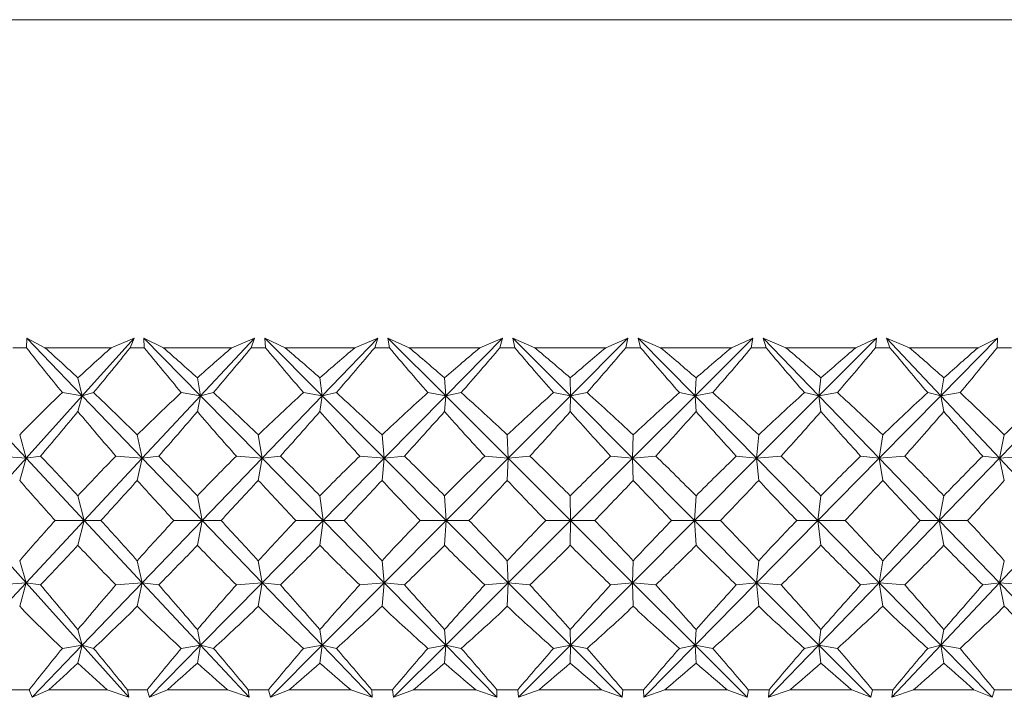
# Model space of a CAD drawing. Header units: inches. Extents: x -3.7 to 22.7, y -9.6 to 17.3.
# Tile 28 of 130: x 12.4 to 13, y -2.4 to -2. Entities that reach past the tile are written whole.
import ezdxf

# ---------------------------------------------------------------- set-up
doc = ezdxf.new("R2010")
doc.units = ezdxf.units.IN
doc.header["$MEASUREMENT"] = 0

msp = doc.modelspace()

# ---------------------------------------------------------------- linework, layer by layer
at = {"color": 7, "linetype": 'Continuous', "lineweight": 15}
for p, q in [((12.05351, -2.00777), (13.40213, -2.00777)), ((12.42965, -2.19477), (12.42977, -2.18926)), ((12.44019, -2.19477), (12.42977, -2.18926)), ((12.46144, -2.22218), (12.42977, -2.18926)), ((12.46144, -2.22218), (12.49099, -2.18926)), ((12.47799, -2.19477), (12.49099, -2.18926)), ((12.48879, -2.19477), (12.49099, -2.18926)), ((12.5077, -2.19477), (12.49662, -2.18926)), ((12.49681, -2.19477), (12.49662, -2.18926)), ((12.52896, -2.22218), (12.49662, -2.18926)), ((12.52896, -2.22218), (12.5597, -2.18926)), ((12.54665, -2.19477), (12.5597, -2.18926)), ((12.55774, -2.19477), (12.5597, -2.18926)), ((12.57713, -2.19477), (12.56547, -2.18926)), ((12.56597, -2.19477), (12.56547, -2.18926)), ((12.59824, -2.22218), (12.56547, -2.18926)), ((12.59824, -2.22218), (12.6299, -2.18926)), ((12.61691, -2.19477), (12.6299, -2.18926)), ((12.62821, -2.19477), (12.6299, -2.18926)), ((12.64791, -2.19477), (12.63578, -2.18926)), ((12.63657, -2.19477), (12.63578, -2.18926)), ((12.66869, -2.22218), (12.63578, -2.18926)), ((12.66869, -2.22218), (12.70104, -2.18926)), ((12.6882, -2.19477), (12.70104, -2.18926)), ((12.69961, -2.19477), (12.70104, -2.18926)), ((12.71948, -2.19477), (12.70696, -2.18926)), ((12.70805, -2.19477), (12.70696, -2.18926)), ((12.73977, -2.22218), (12.70696, -2.18926)), ((12.73977, -2.22218), (12.77253, -2.18926)), ((12.75996, -2.19477), (12.77253, -2.18926)), ((12.77139, -2.19477), (12.77253, -2.18926)), ((12.79126, -2.19477), (12.77846, -2.18926)), ((12.77984, -2.19477), (12.77846, -2.18926)), ((12.81089, -2.22218), (12.77846, -2.18926)), ((12.81089, -2.22218), (12.84381, -2.18926)), ((12.8316, -2.19477), (12.84381, -2.18926)), ((12.84296, -2.19477), (12.84381, -2.18926)), ((12.86267, -2.19477), (12.84969, -2.18926)), ((12.85135, -2.19477), (12.84969, -2.18926)), ((12.88149, -2.22218), (12.84969, -2.18926)), ((12.88149, -2.22218), (12.91429, -2.18926)), ((12.90255, -2.19477), (12.91429, -2.18926)), ((12.91375, -2.19477), (12.91429, -2.18926)), ((12.93314, -2.19477), (12.92009, -2.18926)), ((12.922, -2.19477), (12.92009, -2.18926)), ((12.95099, -2.22218), (12.92009, -2.18926)), ((12.95099, -2.22218), (12.98342, -2.18926)), ((12.97224, -2.19477), (12.98342, -2.18926)), ((12.98318, -2.19477), (12.98342, -2.18926)), ((12.42965, -2.19477), (12.42191, -2.19477)), ((12.47799, -2.19477), (12.44019, -2.19477)), ((12.49681, -2.19477), (12.48879, -2.19477)), ((12.54665, -2.19477), (12.5077, -2.19477)), ((12.56597, -2.19477), (12.55774, -2.19477)), ((12.61691, -2.19477), (12.57713, -2.19477)), ((12.63657, -2.19477), (12.62821, -2.19477)), ((12.6882, -2.19477), (12.64791, -2.19477)), ((12.70805, -2.19477), (12.69961, -2.19477)), ((12.75996, -2.19477), (12.71948, -2.19477)), ((12.77984, -2.19477), (12.77139, -2.19477)), ((12.8316, -2.19477), (12.79126, -2.19477)), ((12.85135, -2.19477), (12.84296, -2.19477)), ((12.90255, -2.19477), (12.86267, -2.19477)), ((12.922, -2.19477), (12.91375, -2.19477)), ((12.97224, -2.19477), (12.93314, -2.19477)), ((12.99124, -2.19477), (12.98318, -2.19477)), ((12.46144, -2.22218), (12.459, -2.21198)), ((12.52896, -2.22218), (12.52711, -2.21198)), ((12.59824, -2.22218), (12.59697, -2.21198)), ((12.66869, -2.22218), (12.66803, -2.21198)), ((12.73977, -2.22218), (12.73972, -2.21198)), ((12.81089, -2.22218), (12.81145, -2.21198)), ((12.88149, -2.22218), (12.88265, -2.21198)), ((12.95099, -2.22218), (12.95275, -2.21198)), ((12.42945, -2.2578), (12.3962, -2.22218)), ((12.42945, -2.2578), (12.46144, -2.22218)), ((12.46144, -2.22218), (12.45011, -2.22036)), ((12.46144, -2.22218), (12.459, -2.23115)), ((12.46144, -2.22218), (12.46793, -2.22036)), ((12.4957, -2.2578), (12.46144, -2.22218)), ((12.4957, -2.2578), (12.52896, -2.22218)), ((12.52896, -2.22218), (12.51794, -2.22036)), ((12.52896, -2.22218), (12.52711, -2.23115)), ((12.52896, -2.22218), (12.5363, -2.22036)), ((12.56397, -2.2578), (12.52896, -2.22218)), ((12.56397, -2.2578), (12.59824, -2.22218)), ((12.59824, -2.22218), (12.5876, -2.22036)), ((12.59824, -2.22218), (12.59697, -2.23115)), ((12.59824, -2.22218), (12.60636, -2.22036)), ((12.63369, -2.2578), (12.59824, -2.22218)), ((12.63369, -2.2578), (12.66869, -2.22218)), ((12.66869, -2.22218), (12.65854, -2.22036)), ((12.66869, -2.22218), (12.66803, -2.23115)), ((12.66869, -2.22218), (12.67754, -2.22036)), ((12.70431, -2.2578), (12.66869, -2.22218)), ((12.70431, -2.2578), (12.73977, -2.22218)), ((12.73977, -2.22218), (12.73017, -2.22036)), ((12.73977, -2.22218), (12.73972, -2.23115)), ((12.73977, -2.22218), (12.74927, -2.22036)), ((12.77527, -2.2578), (12.73977, -2.22218)), ((12.77527, -2.2578), (12.81089, -2.22218)), ((12.81089, -2.22218), (12.80193, -2.22036)), ((12.81089, -2.22218), (12.82096, -2.22036)), ((12.84599, -2.2578), (12.81089, -2.22218)), ((12.81089, -2.22218), (12.81145, -2.23115)), ((12.84599, -2.2578), (12.88149, -2.22218)), ((12.88149, -2.22218), (12.87324, -2.22036)), ((12.88149, -2.22218), (12.89205, -2.22036)), ((12.88149, -2.22218), (12.88265, -2.23115)), ((12.91589, -2.2578), (12.88149, -2.22218)), ((12.91589, -2.2578), (12.95099, -2.22218)), ((12.95099, -2.22218), (12.94352, -2.22036)), ((12.95099, -2.22218), (12.96196, -2.22036)), ((12.95099, -2.22218), (12.95275, -2.23115)), ((12.98443, -2.2578), (12.95099, -2.22218)), ((12.98443, -2.2578), (13.01884, -2.22218)), ((12.42945, -2.2578), (12.42578, -2.24438)), ((12.4957, -2.2578), (12.4928, -2.24438)), ((12.56397, -2.2578), (12.56185, -2.24438)), ((12.63369, -2.2578), (12.63239, -2.24438)), ((12.70431, -2.2578), (12.70383, -2.24438)), ((12.77527, -2.2578), (12.77562, -2.24438)), ((12.84599, -2.2578), (12.84716, -2.24438)), ((12.91589, -2.2578), (12.91788, -2.24438)), ((12.98443, -2.2578), (12.98721, -2.24438)), ((12.42945, -2.2578), (12.41402, -2.25657)), ((12.42945, -2.2578), (12.43761, -2.25657)), ((12.4957, -2.2578), (12.48062, -2.25657)), ((12.4957, -2.2578), (12.50504, -2.25657)), ((12.56397, -2.2578), (12.54935, -2.25657)), ((12.56397, -2.2578), (12.5744, -2.25657)), ((12.63369, -2.2578), (12.61966, -2.25657)), ((12.63369, -2.2578), (12.64514, -2.25657)), ((12.70431, -2.2578), (12.69099, -2.25657)), ((12.70431, -2.2578), (12.71669, -2.25657)), ((12.77527, -2.2578), (12.76275, -2.25657)), ((12.77527, -2.2578), (12.78847, -2.25657)), ((12.84599, -2.2578), (12.83438, -2.25657)), ((12.84599, -2.2578), (12.85991, -2.25657)), ((12.91589, -2.2578), (12.90529, -2.25657)), ((12.91589, -2.2578), (12.93042, -2.25657)), ((12.98443, -2.2578), (12.97491, -2.25657)), ((12.98443, -2.2578), (12.99945, -2.25657)), ((12.3976, -2.29328), (12.42945, -2.2578)), ((12.42945, -2.2578), (12.42578, -2.27039)), ((12.46258, -2.29328), (12.42945, -2.2578)), ((12.46258, -2.29328), (12.4957, -2.2578)), ((12.4957, -2.2578), (12.4928, -2.27039)), ((12.52984, -2.29328), (12.4957, -2.2578)), ((12.52984, -2.29328), (12.56397, -2.2578)), ((12.56397, -2.2578), (12.56185, -2.27039)), ((12.59883, -2.29328), (12.56397, -2.2578)), ((12.59883, -2.29328), (12.63369, -2.2578)), ((12.63369, -2.2578), (12.63239, -2.27039)), ((12.669, -2.29328), (12.63369, -2.2578)), ((12.669, -2.29328), (12.70431, -2.2578)), ((12.70431, -2.2578), (12.70383, -2.27039)), ((12.73979, -2.29328), (12.70431, -2.2578)), ((12.73979, -2.29328), (12.77527, -2.2578)), ((12.81063, -2.29328), (12.77527, -2.2578)), ((12.77527, -2.2578), (12.77562, -2.27039)), ((12.81063, -2.29328), (12.84599, -2.2578)), ((12.84599, -2.2578), (12.84716, -2.27039)), ((12.88094, -2.29328), (12.84599, -2.2578)), ((12.88094, -2.29328), (12.91589, -2.2578)), ((12.91589, -2.2578), (12.91788, -2.27039)), ((12.95016, -2.29328), (12.91589, -2.2578)), ((12.95016, -2.29328), (12.98443, -2.2578)), ((12.98443, -2.2578), (12.98721, -2.27039)), ((13.01774, -2.29328), (12.98443, -2.2578)), ((12.46258, -2.29328), (12.459, -2.27914)), ((12.52984, -2.29328), (12.52711, -2.27914)), ((12.59883, -2.29328), (12.59697, -2.27914)), ((12.669, -2.29328), (12.66803, -2.27914)), ((12.73979, -2.29328), (12.73972, -2.27914)), ((12.81063, -2.29328), (12.81145, -2.27914)), ((12.88094, -2.29328), (12.88265, -2.27914)), ((12.95016, -2.29328), (12.95275, -2.27914)), ((12.42945, -2.32876), (12.3976, -2.29328)), ((12.42945, -2.32876), (12.46258, -2.29328)), ((12.46258, -2.29328), (12.446, -2.29328)), ((12.46258, -2.29328), (12.459, -2.30742)), ((12.46258, -2.29328), (12.47208, -2.29328)), ((12.4957, -2.32876), (12.46258, -2.29328)), ((12.4957, -2.32876), (12.52984, -2.29328)), ((12.52984, -2.29328), (12.5137, -2.29328)), ((12.52984, -2.29328), (12.52711, -2.30742)), ((12.56397, -2.32876), (12.52984, -2.29328)), ((12.52984, -2.29328), (12.54058, -2.29328)), ((12.56397, -2.32876), (12.59883, -2.29328)), ((12.59883, -2.29328), (12.58327, -2.29328)), ((12.59883, -2.29328), (12.59697, -2.30742)), ((12.63369, -2.32876), (12.59883, -2.29328)), ((12.59883, -2.29328), (12.61072, -2.29328)), ((12.63369, -2.32876), (12.669, -2.29328)), ((12.669, -2.29328), (12.65414, -2.29328)), ((12.669, -2.29328), (12.66803, -2.30742)), ((12.70431, -2.32876), (12.669, -2.29328)), ((12.669, -2.29328), (12.68195, -2.29328)), ((12.70431, -2.32876), (12.73979, -2.29328)), ((12.73979, -2.29328), (12.72575, -2.29328)), ((12.73979, -2.29328), (12.73972, -2.30742)), ((12.77527, -2.32876), (12.73979, -2.29328)), ((12.73979, -2.29328), (12.75369, -2.29328)), ((12.77527, -2.32876), (12.81063, -2.29328)), ((12.81063, -2.29328), (12.79752, -2.29328)), ((12.84599, -2.32876), (12.81063, -2.29328)), ((12.81063, -2.29328), (12.81145, -2.30742)), ((12.81063, -2.29328), (12.82536, -2.29328)), ((12.84599, -2.32876), (12.88094, -2.29328)), ((12.88094, -2.29328), (12.86887, -2.29328)), ((12.88094, -2.29328), (12.88265, -2.30742)), ((12.91589, -2.32876), (12.88094, -2.29328)), ((12.88094, -2.29328), (12.8964, -2.29328)), ((12.91589, -2.32876), (12.95016, -2.29328)), ((12.95016, -2.29328), (12.93923, -2.29328)), ((12.95016, -2.29328), (12.95275, -2.30742)), ((12.98443, -2.32876), (12.95016, -2.29328)), ((12.95016, -2.29328), (12.96621, -2.29328)), ((12.98443, -2.32876), (13.01774, -2.29328)), ((12.42945, -2.32876), (12.42578, -2.31617)), ((12.4957, -2.32876), (12.4928, -2.31617)), ((12.56397, -2.32876), (12.56185, -2.31617)), ((12.63369, -2.32876), (12.63239, -2.31617)), ((12.70431, -2.32876), (12.70383, -2.31617)), ((12.77527, -2.32876), (12.77562, -2.31617)), ((12.84599, -2.32876), (12.84716, -2.31617)), ((12.91589, -2.32876), (12.91788, -2.31617)), ((12.98443, -2.32876), (12.98721, -2.31617)), ((12.3962, -2.36438), (12.42945, -2.32876)), ((12.42945, -2.32876), (12.41402, -2.32998)), ((12.42945, -2.32876), (12.42578, -2.34217)), ((12.42945, -2.32876), (12.43761, -2.32998)), ((12.46144, -2.36438), (12.42945, -2.32876)), ((12.46144, -2.36438), (12.4957, -2.32876)), ((12.4957, -2.32876), (12.48062, -2.32998)), ((12.4957, -2.32876), (12.4928, -2.34217)), ((12.52896, -2.36438), (12.4957, -2.32876)), ((12.4957, -2.32876), (12.50504, -2.32998)), ((12.52896, -2.36438), (12.56397, -2.32876)), ((12.56397, -2.32876), (12.54935, -2.32998)), ((12.56397, -2.32876), (12.56185, -2.34217)), ((12.59824, -2.36438), (12.56397, -2.32876)), ((12.56397, -2.32876), (12.5744, -2.32998)), ((12.59824, -2.36438), (12.63369, -2.32876)), ((12.63369, -2.32876), (12.61966, -2.32998)), ((12.63369, -2.32876), (12.63239, -2.34217)), ((12.66869, -2.36438), (12.63369, -2.32876)), ((12.63369, -2.32876), (12.64514, -2.32998)), ((12.66869, -2.36438), (12.70431, -2.32876)), ((12.70431, -2.32876), (12.69099, -2.32998)), ((12.70431, -2.32876), (12.70383, -2.34217)), ((12.73977, -2.36438), (12.70431, -2.32876)), ((12.70431, -2.32876), (12.71669, -2.32998)), ((12.73977, -2.36438), (12.77527, -2.32876)), ((12.77527, -2.32876), (12.76275, -2.32998)), ((12.81089, -2.36438), (12.77527, -2.32876)), ((12.77527, -2.32876), (12.77562, -2.34217)), ((12.77527, -2.32876), (12.78847, -2.32998)), ((12.81089, -2.36438), (12.84599, -2.32876)), ((12.84599, -2.32876), (12.83438, -2.32998)), ((12.84599, -2.32876), (12.84716, -2.34217)), ((12.88149, -2.36438), (12.84599, -2.32876)), ((12.84599, -2.32876), (12.85991, -2.32998)), ((12.88149, -2.36438), (12.91589, -2.32876)), ((12.91589, -2.32876), (12.90529, -2.32998)), ((12.91589, -2.32876), (12.91788, -2.34217)), ((12.95099, -2.36438), (12.91589, -2.32876)), ((12.91589, -2.32876), (12.93042, -2.32998)), ((12.95099, -2.36438), (12.98443, -2.32876)), ((12.98443, -2.32876), (12.97491, -2.32998)), ((12.98443, -2.32876), (12.98721, -2.34217)), ((13.01884, -2.36438), (12.98443, -2.32876)), ((12.98443, -2.32876), (12.99945, -2.32998)), ((12.46144, -2.36438), (12.459, -2.3554)), ((12.52896, -2.36438), (12.52711, -2.3554)), ((12.59824, -2.36438), (12.59697, -2.3554)), ((12.66869, -2.36438), (12.66803, -2.3554)), ((12.73977, -2.36438), (12.73972, -2.3554)), ((12.81089, -2.36438), (12.81145, -2.3554)), ((12.88149, -2.36438), (12.88265, -2.3554)), ((12.95099, -2.36438), (12.95275, -2.3554)), ((12.43289, -2.39406), (12.46144, -2.36438)), ((12.46144, -2.36438), (12.45011, -2.36619)), ((12.46144, -2.36438), (12.459, -2.37458)), ((12.46144, -2.36438), (12.46793, -2.36619)), ((12.48808, -2.39406), (12.46144, -2.36438)), ((12.4998, -2.39406), (12.52896, -2.36438)), ((12.52896, -2.36438), (12.51794, -2.36619)), ((12.52896, -2.36438), (12.52711, -2.37458)), ((12.52896, -2.36438), (12.5363, -2.36619)), ((12.55667, -2.39406), (12.52896, -2.36438)), ((12.5687, -2.39406), (12.59824, -2.36438)), ((12.59824, -2.36438), (12.5876, -2.36619)), ((12.59824, -2.36438), (12.59697, -2.37458)), ((12.59824, -2.36438), (12.60636, -2.36619)), ((12.62679, -2.39406), (12.59824, -2.36438)), ((12.63901, -2.39406), (12.66869, -2.36438)), ((12.66869, -2.36438), (12.65854, -2.36619)), ((12.66869, -2.36438), (12.66803, -2.37458)), ((12.66869, -2.36438), (12.67754, -2.36619)), ((12.69785, -2.39406), (12.66869, -2.36438)), ((12.71019, -2.39406), (12.73977, -2.36438)), ((12.73977, -2.36438), (12.73017, -2.36619)), ((12.73977, -2.36438), (12.73972, -2.37458)), ((12.76931, -2.39406), (12.73977, -2.36438)), ((12.73977, -2.36438), (12.74927, -2.36619)), ((12.78165, -2.39406), (12.81089, -2.36438)), ((12.81089, -2.36438), (12.80193, -2.36619)), ((12.81089, -2.36438), (12.81145, -2.37458)), ((12.84057, -2.39406), (12.81089, -2.36438)), ((12.81089, -2.36438), (12.82096, -2.36619)), ((12.85282, -2.39406), (12.88149, -2.36438)), ((12.88149, -2.36438), (12.87324, -2.36619)), ((12.88149, -2.36438), (12.88265, -2.37458)), ((12.91107, -2.39406), (12.88149, -2.36438)), ((12.88149, -2.36438), (12.89205, -2.36619)), ((12.92313, -2.39406), (12.95099, -2.36438)), ((12.95099, -2.36438), (12.94352, -2.36619)), ((12.95099, -2.36438), (12.95275, -2.37458)), ((12.98023, -2.39406), (12.95099, -2.36438)), ((12.95099, -2.36438), (12.96196, -2.36619)), ((12.43123, -2.38977), (12.42034, -2.38977)), ((12.43123, -2.38977), (12.43289, -2.39406)), ((12.44243, -2.38977), (12.43289, -2.39406)), ((12.47571, -2.38977), (12.44243, -2.38977)), ((12.47571, -2.38977), (12.48808, -2.39406)), ((12.48716, -2.38977), (12.48808, -2.39406)), ((12.49844, -2.38977), (12.48716, -2.38977)), ((12.49844, -2.38977), (12.4998, -2.39406)), ((12.51002, -2.38977), (12.4998, -2.39406)), ((12.5443, -2.38977), (12.51002, -2.38977)), ((12.5443, -2.38977), (12.55667, -2.39406)), ((12.55607, -2.38977), (12.55667, -2.39406)), ((12.56764, -2.38977), (12.55607, -2.38977)), ((12.56764, -2.38977), (12.5687, -2.39406)), ((12.5795, -2.38977), (12.5687, -2.39406)), ((12.61452, -2.38977), (12.5795, -2.38977)), ((12.61452, -2.38977), (12.62679, -2.39406)), ((12.62651, -2.38977), (12.62679, -2.39406)), ((12.63828, -2.38977), (12.62651, -2.38977)), ((12.63828, -2.38977), (12.63901, -2.39406)), ((12.65031, -2.38977), (12.63901, -2.39406)), ((12.68579, -2.38977), (12.65031, -2.38977)), ((12.68579, -2.38977), (12.69785, -2.39406)), ((12.6979, -2.38977), (12.69785, -2.39406)), ((12.70977, -2.38977), (12.6979, -2.38977)), ((12.70977, -2.38977), (12.71019, -2.39406)), ((12.7219, -2.38977), (12.71019, -2.39406)), ((12.75754, -2.38977), (12.7219, -2.38977)), ((12.75754, -2.38977), (12.76931, -2.39406)), ((12.76967, -2.38977), (12.76931, -2.39406)), ((12.78156, -2.38977), (12.76967, -2.38977)), ((12.78156, -2.38977), (12.78165, -2.39406)), ((12.79367, -2.38977), (12.78165, -2.39406)), ((12.8292, -2.38977), (12.79367, -2.38977)), ((12.8292, -2.38977), (12.84057, -2.39406)), ((12.84126, -2.38977), (12.84057, -2.39406)), ((12.85305, -2.38977), (12.84126, -2.38977)), ((12.85305, -2.38977), (12.85282, -2.39406)), ((12.86506, -2.38977), (12.85282, -2.39406)), ((12.90018, -2.38977), (12.86506, -2.38977)), ((12.90018, -2.38977), (12.91107, -2.39406)), ((12.91207, -2.38977), (12.91107, -2.39406)), ((12.92368, -2.38977), (12.91207, -2.38977)), ((12.92368, -2.38977), (12.92313, -2.39406)), ((12.93549, -2.38977), (12.92313, -2.39406)), ((12.96991, -2.38977), (12.93549, -2.38977)), ((12.96991, -2.38977), (12.98023, -2.39406)), ((12.98154, -2.38977), (12.98023, -2.39406)), ((12.99287, -2.38977), (12.98154, -2.38977))]:
    msp.add_line(p, q, dxfattribs=at)
for centre, major_axis, ratio, start_param, end_param in [((12.74554, -1.17605), (-0.36695, 1.37255), 0.517929, 2.259164, 2.286829), ((12.74554, -3.41051), (-0.68982, 1.37055), 0.295613, 5.609763, 5.635065), ((12.74554, -3.41051), (0.18646, 1.38166), 0.563067, 0.576262, 0.601564), ((12.74554, -1.17605), (0.74212, 1.37624), 0.217076, 3.97529, 4.002955), ((12.74554, -1.17605), (-0.44149, 1.36883), 0.487384, 2.240834, 2.268499), ((12.74554, -3.41051), (-0.65599, 1.36814), 0.334688, 5.598346, 5.623648), ((12.74554, -3.41051), (0.28178, 1.37715), 0.543684, 0.611206, 0.636509), ((12.74554, -1.17605), (0.71836, 1.37335), 0.256359, 3.992065, 4.01973), ((12.74554, -1.17605), (-0.50601, 1.36651), 0.453446, 2.230399, 2.258064), ((12.74554, -3.41051), (-0.61625, 1.36641), 0.373339, 5.590654, 5.615956), ((12.74554, -3.41051), (0.36695, 1.37255), 0.517929, 0.638009, 0.663312), ((12.74554, -1.17605), (0.68982, 1.37055), 0.295613, 4.006467, 4.034133), ((12.74554, -1.17605), (-0.56154, 1.36569), 0.417225, 2.226856, 2.254521), ((12.74554, -3.41051), (-0.56978, 1.36569), 0.411193, 5.587566, 5.612868), ((12.74554, -3.41051), (0.44149, 1.36883), 0.487384, 0.656339, 0.681641), ((12.74554, -1.17605), (0.65599, 1.36814), 0.334688, 4.017884, 4.045549), ((12.74554, -1.17605), (-0.60919, 1.36621), 0.379546, 2.229105, 2.25677), ((12.74554, -3.41051), (-0.5156, 1.36628), 0.4477, 5.590095, 5.615397), ((12.74554, -3.41051), (0.50601, 1.36651), 0.453446, 0.666774, 0.692077), ((12.74554, -1.17605), (0.61625, 1.36641), 0.373339, 4.025576, 4.053241), ((12.74554, -1.17605), (-0.64997, 1.3678), 0.340995, 2.236114, 2.263779), ((12.74554, -3.41051), (-0.45262, 1.36835), 0.482076, 5.599338, 5.624641), ((12.74554, -3.41051), (0.56154, 1.36569), 0.417225, 0.670317, 0.69562), ((12.74554, -1.17605), (0.56978, 1.36569), 0.411193, 4.028664, 4.056329), ((12.74554, -1.17605), (-0.68471, 1.37013), 0.301969, 2.24698, 2.274645), ((12.74554, -3.41051), (-0.37975, 1.37186), 0.513259, 5.616332, 5.641634), ((12.74554, -3.41051), (0.60919, 1.36621), 0.379546, 0.668068, 0.69337), ((12.74554, -1.17605), (0.5156, 1.36628), 0.4477, 4.026136, 4.053801), ((12.74554, -1.17605), (-0.71407, 1.37288), 0.262732, 2.260943, 2.288608), ((12.74554, -3.41051), (-0.29632, 1.37637), 0.539896, 5.641752, 5.667054), ((12.74554, -3.41051), (0.64997, 1.3678), 0.340995, 0.661059, 0.686362), ((12.74554, -1.17605), (0.45262, 1.36835), 0.482076, 4.016892, 4.044557), ((12.74554, -3.41051), (0.18646, 1.38166), 0.563067, 0.613497, 0.646444), ((12.74554, -3.41051), (-0.68982, 1.37055), 0.295613, 5.564883, 5.59783), ((12.74554, -3.41051), (0.28178, 1.37715), 0.543684, 0.648441, 0.681389), ((12.74554, -3.41051), (-0.65599, 1.36814), 0.334688, 5.553466, 5.586413), ((12.74554, -3.41051), (0.36695, 1.37255), 0.517929, 0.675244, 0.708191), ((12.74554, -3.41051), (-0.61625, 1.36641), 0.373339, 5.545774, 5.578721), ((12.74554, -3.41051), (0.44149, 1.36883), 0.487384, 0.693574, 0.726521), ((12.74554, -3.41051), (-0.56978, 1.36569), 0.411193, 5.542686, 5.575633), ((12.74554, -3.41051), (0.50601, 1.36651), 0.453446, 0.704009, 0.736957), ((12.74554, -3.41051), (-0.5156, 1.36628), 0.4477, 5.545215, 5.578162), ((12.74554, -3.41051), (0.56154, 1.36569), 0.417225, 0.707552, 0.740499), ((12.74554, -3.41051), (-0.45262, 1.36835), 0.482076, 5.554458, 5.587406), ((12.74554, -3.41051), (0.60919, 1.36621), 0.379546, 0.705303, 0.73825), ((12.74554, -3.41051), (-0.37975, 1.37186), 0.513259, 5.571452, 5.604399), ((12.74554, -3.41051), (0.64997, 1.3678), 0.340995, 0.698294, 0.731242), ((12.74554, -3.41051), (-0.29632, 1.37637), 0.539896, 5.596872, 5.629819), ((12.74554, -3.41051), (0.68471, 1.37013), 0.301969, 0.687428, 0.720375), ((12.74554, -1.17605), (0.74212, 1.37624), 0.217076, 3.934566, 3.963358), ((12.74554, -1.17605), (-0.36695, 1.37255), 0.517929, 2.298762, 2.327554), ((12.74554, -1.17605), (0.71836, 1.37335), 0.256359, 3.95134, 3.980132), ((12.74554, -1.17605), (-0.44149, 1.36883), 0.487384, 2.280432, 2.309224), ((12.74554, -1.17605), (0.68982, 1.37055), 0.295613, 3.965743, 3.994535), ((12.74554, -1.17605), (-0.50601, 1.36651), 0.453446, 2.269996, 2.298789), ((12.74554, -1.17605), (0.65599, 1.36814), 0.334688, 3.97716, 4.005952), ((12.74554, -1.17605), (-0.56154, 1.36569), 0.417225, 2.266454, 2.295246), ((12.74554, -1.17605), (0.61625, 1.36641), 0.373339, 3.984851, 4.013644), ((12.74554, -1.17605), (-0.60919, 1.36621), 0.379546, 2.268703, 2.297495), ((12.74554, -1.17605), (0.56978, 1.36569), 0.411193, 3.98794, 4.016732), ((12.74554, -1.17605), (-0.64997, 1.3678), 0.340995, 2.275711, 2.304503), ((12.74554, -1.17605), (0.5156, 1.36628), 0.4477, 3.985411, 4.014203), ((12.74554, -1.17605), (-0.68471, 1.37013), 0.301969, 2.286577, 2.31537), ((12.74554, -1.17605), (0.45262, 1.36835), 0.482076, 3.976167, 4.004959), ((12.74554, -1.17605), (-0.71407, 1.37288), 0.262732, 2.300541, 2.329333), ((12.74554, -3.41051), (-0.71836, 1.37335), 0.256359, 5.534406, 5.563198), ((12.74554, -3.41051), (0.28178, 1.37715), 0.543684, 0.697477, 0.726269), ((12.74554, -3.41051), (-0.68982, 1.37055), 0.295613, 5.520003, 5.548795), ((12.74554, -3.41051), (0.36695, 1.37255), 0.517929, 0.724279, 0.753071), ((12.74554, -3.41051), (-0.65599, 1.36814), 0.334688, 5.508586, 5.537378), ((12.74554, -3.41051), (0.44149, 1.36883), 0.487384, 0.742609, 0.771401), ((12.74554, -3.41051), (-0.61625, 1.36641), 0.373339, 5.500894, 5.529686), ((12.74554, -3.41051), (0.50601, 1.36651), 0.453446, 0.753044, 0.781836), ((12.74554, -3.41051), (-0.56978, 1.36569), 0.411193, 5.497806, 5.526598), ((12.74554, -3.41051), (0.56154, 1.36569), 0.417225, 0.756587, 0.785379), ((12.74554, -3.41051), (-0.5156, 1.36628), 0.4477, 5.500335, 5.529127), ((12.74554, -3.41051), (0.60919, 1.36621), 0.379546, 0.754338, 0.78313), ((12.74554, -3.41051), (-0.45262, 1.36835), 0.482076, 5.509578, 5.538371), ((12.74554, -3.41051), (0.64997, 1.3678), 0.340995, 0.747329, 0.776122), ((12.74554, -3.41051), (-0.37975, 1.37186), 0.513259, 5.526572, 5.555364), ((12.74554, -3.41051), (0.68471, 1.37013), 0.301969, 0.736463, 0.765255), ((12.74554, -1.17605), (-0.28178, 1.37715), 0.543684, 2.370444, 2.397861), ((12.74554, -1.17605), (0.71836, 1.37335), 0.256359, 3.907835, 3.935252), ((12.74554, -1.17605), (-0.36695, 1.37255), 0.517929, 2.343641, 2.371058), ((12.74554, -1.17605), (0.68982, 1.37055), 0.295613, 3.922238, 3.949655), ((12.74554, -1.17605), (-0.44149, 1.36883), 0.487384, 2.325312, 2.352729), ((12.74554, -1.17605), (0.65599, 1.36814), 0.334688, 3.933655, 3.961072), ((12.74554, -1.17605), (-0.50601, 1.36651), 0.453446, 2.314876, 2.342293), ((12.74554, -1.17605), (0.61625, 1.36641), 0.373339, 3.941347, 3.968764), ((12.74554, -1.17605), (-0.56154, 1.36569), 0.417225, 2.311333, 2.33875), ((12.74554, -1.17605), (0.56978, 1.36569), 0.411193, 3.944435, 3.971852), ((12.74554, -1.17605), (-0.60919, 1.36621), 0.379546, 2.313583, 2.341), ((12.74554, -1.17605), (0.5156, 1.36628), 0.4477, 3.941906, 3.969323), ((12.74554, -1.17605), (-0.64997, 1.3678), 0.340995, 2.320591, 2.348008), ((12.74554, -1.17605), (0.45262, 1.36835), 0.482076, 3.932663, 3.96008), ((12.74554, -1.17605), (-0.68471, 1.37013), 0.301969, 2.331457, 2.358874), ((12.74554, -1.17605), (0.37975, 1.37186), 0.513259, 3.915669, 3.943086), ((12.74554, -3.41051), (0.28178, 1.37715), 0.543684, 0.743732, 0.771149), ((12.74554, -3.41051), (-0.71836, 1.37335), 0.256359, 5.489526, 5.516943), ((12.74554, -3.41051), (0.36695, 1.37255), 0.517929, 0.770534, 0.797951), ((12.74554, -3.41051), (-0.68982, 1.37055), 0.295613, 5.475123, 5.50254), ((12.74554, -3.41051), (0.44149, 1.36883), 0.487384, 0.788864, 0.816281), ((12.74554, -3.41051), (-0.65599, 1.36814), 0.334688, 5.463706, 5.491123), ((12.74554, -3.41051), (0.50601, 1.36651), 0.453446, 0.799299, 0.826716), ((12.74554, -3.41051), (-0.61625, 1.36641), 0.373339, 5.456014, 5.483431), ((12.74554, -3.41051), (0.56154, 1.36569), 0.417225, 0.802842, 0.830259), ((12.74554, -3.41051), (-0.56978, 1.36569), 0.411193, 5.452926, 5.480343), ((12.74554, -3.41051), (0.60919, 1.36621), 0.379546, 0.800593, 0.82801), ((12.74554, -3.41051), (-0.5156, 1.36628), 0.4477, 5.455455, 5.482872), ((12.74554, -3.41051), (0.64997, 1.3678), 0.340995, 0.793585, 0.821002), ((12.74554, -3.41051), (-0.45262, 1.36835), 0.482076, 5.464698, 5.492115), ((12.74554, -3.41051), (0.68471, 1.37013), 0.301969, 0.782718, 0.810135), ((12.74554, -3.41051), (-0.37975, 1.37186), 0.513259, 5.481692, 5.509109), ((12.74554, -1.17605), (0.71836, 1.37335), 0.256359, 3.86158, 3.890372), ((12.74554, -1.17605), (-0.28178, 1.37715), 0.543684, 2.415324, 2.444116), ((12.74554, -1.17605), (0.68982, 1.37055), 0.295613, 3.875983, 3.904775), ((12.74554, -1.17605), (-0.36695, 1.37255), 0.517929, 2.388521, 2.417313), ((12.74554, -1.17605), (0.65599, 1.36814), 0.334688, 3.8874, 3.916192), ((12.74554, -1.17605), (-0.44149, 1.36883), 0.487384, 2.370192, 2.398984), ((12.74554, -1.17605), (0.61625, 1.36641), 0.373339, 3.895092, 3.923884), ((12.74554, -1.17605), (-0.50601, 1.36651), 0.453446, 2.359756, 2.388548), ((12.74554, -1.17605), (0.56978, 1.36569), 0.411193, 3.89818, 3.926972), ((12.74554, -1.17605), (-0.56154, 1.36569), 0.417225, 2.356213, 2.385006), ((12.74554, -1.17605), (0.5156, 1.36628), 0.4477, 3.895651, 3.924443), ((12.74554, -1.17605), (-0.60919, 1.36621), 0.379546, 2.358463, 2.387255), ((12.74554, -1.17605), (0.45262, 1.36835), 0.482076, 3.886407, 3.9152), ((12.74554, -1.17605), (-0.64997, 1.3678), 0.340995, 2.365471, 2.394263), ((12.74554, -1.17605), (0.37975, 1.37186), 0.513259, 3.869414, 3.898206), ((12.74554, -1.17605), (-0.68471, 1.37013), 0.301969, 2.376337, 2.405129), ((12.74554, -3.41051), (-0.74212, 1.37624), 0.217076, 5.46142, 5.490212), ((12.74554, -3.41051), (0.36695, 1.37255), 0.517929, 0.814039, 0.842831), ((12.74554, -3.41051), (-0.71836, 1.37335), 0.256359, 5.444646, 5.473438), ((12.74554, -3.41051), (0.44149, 1.36883), 0.487384, 0.832369, 0.861161), ((12.74554, -3.41051), (-0.68982, 1.37055), 0.295613, 5.430243, 5.459035), ((12.74554, -3.41051), (0.50601, 1.36651), 0.453446, 0.842804, 0.871596), ((12.74554, -3.41051), (-0.65599, 1.36814), 0.334688, 5.418826, 5.447618), ((12.74554, -3.41051), (0.56154, 1.36569), 0.417225, 0.846347, 0.875139), ((12.74554, -3.41051), (-0.61625, 1.36641), 0.373339, 5.411134, 5.439927), ((12.74554, -3.41051), (0.60919, 1.36621), 0.379546, 0.844098, 0.87289), ((12.74554, -3.41051), (-0.56978, 1.36569), 0.411193, 5.408046, 5.436838), ((12.74554, -3.41051), (0.64997, 1.3678), 0.340995, 0.837089, 0.865881), ((12.74554, -3.41051), (-0.5156, 1.36628), 0.4477, 5.410575, 5.439367), ((12.74554, -3.41051), (0.68471, 1.37013), 0.301969, 0.826223, 0.855015), ((12.74554, -3.41051), (-0.45262, 1.36835), 0.482076, 5.419819, 5.448611), ((12.74554, -3.41051), (0.71407, 1.37288), 0.262732, 0.81226, 0.841052), ((12.74554, -1.17605), (-0.18646, 1.38166), 0.563067, 2.495149, 2.528096), ((12.74554, -1.17605), (0.68982, 1.37055), 0.295613, 3.826948, 3.859895), ((12.74554, -1.17605), (-0.28178, 1.37715), 0.543684, 2.460204, 2.493151), ((12.74554, -1.17605), (0.65599, 1.36814), 0.334688, 3.838365, 3.871312), ((12.74554, -1.17605), (-0.36695, 1.37255), 0.517929, 2.433401, 2.466349), ((12.74554, -1.17605), (0.61625, 1.36641), 0.373339, 3.846057, 3.879004), ((12.74554, -1.17605), (-0.44149, 1.36883), 0.487384, 2.415072, 2.448019), ((12.74554, -1.17605), (0.56978, 1.36569), 0.411193, 3.849145, 3.882092), ((12.74554, -1.17605), (-0.50601, 1.36651), 0.453446, 2.404636, 2.437584), ((12.74554, -1.17605), (0.5156, 1.36628), 0.4477, 3.846616, 3.879563), ((12.74554, -1.17605), (-0.56154, 1.36569), 0.417225, 2.401093, 2.434041), ((12.74554, -1.17605), (0.45262, 1.36835), 0.482076, 3.837372, 3.87032), ((12.74554, -1.17605), (-0.60919, 1.36621), 0.379546, 2.403342, 2.43629), ((12.74554, -1.17605), (0.37975, 1.37186), 0.513259, 3.820379, 3.853326), ((12.74554, -1.17605), (-0.64997, 1.3678), 0.340995, 2.410351, 2.443298), ((12.74554, -1.17605), (0.29632, 1.37637), 0.539896, 3.794959, 3.827906), ((12.74554, -1.17605), (-0.68471, 1.37013), 0.301969, 2.421217, 2.454165), ((12.74554, -3.41051), (0.36695, 1.37255), 0.517929, 0.854764, 0.88028), ((12.74554, -3.41051), (-0.74212, 1.37624), 0.217076, 5.423971, 5.449488), ((12.74554, -3.41051), (0.44149, 1.36883), 0.487384, 0.873093, 0.89861), ((12.74554, -3.41051), (-0.71836, 1.37335), 0.256359, 5.407197, 5.432713), ((12.74554, -3.41051), (0.50601, 1.36651), 0.453446, 0.883529, 0.909045), ((12.74554, -3.41051), (-0.68982, 1.37055), 0.295613, 5.392794, 5.41831), ((12.74554, -3.41051), (0.56154, 1.36569), 0.417225, 0.887072, 0.912588), ((12.74554, -3.41051), (-0.65599, 1.36814), 0.334688, 5.381377, 5.406894), ((12.74554, -3.41051), (0.60919, 1.36621), 0.379546, 0.884822, 0.910339), ((12.74554, -3.41051), (-0.61625, 1.36641), 0.373339, 5.373686, 5.399202), ((12.74554, -3.41051), (0.64997, 1.3678), 0.340995, 0.877814, 0.90333), ((12.74554, -3.41051), (-0.56978, 1.36569), 0.411193, 5.370597, 5.396113), ((12.74554, -3.41051), (0.68471, 1.37013), 0.301969, 0.866948, 0.892464), ((12.74554, -3.41051), (-0.5156, 1.36628), 0.4477, 5.373126, 5.398642), ((12.74554, -3.41051), (0.71407, 1.37288), 0.262732, 0.852984, 0.878501), ((12.74554, -3.41051), (-0.45262, 1.36835), 0.482076, 5.38237, 5.407886), ((12.74554, -1.17605), (0.68982, 1.37055), 0.295613, 3.792737, 3.815015), ((12.74554, -1.17605), (-0.18646, 1.38166), 0.563067, 2.540029, 2.562307), ((12.74554, -1.17605), (0.65599, 1.36814), 0.334688, 3.804154, 3.826432), ((12.74554, -1.17605), (-0.28178, 1.37715), 0.543684, 2.505084, 2.527362), ((12.74554, -1.17605), (0.61625, 1.36641), 0.373339, 3.811845, 3.834124), ((12.74554, -1.17605), (-0.36695, 1.37255), 0.517929, 2.478281, 2.50056), ((12.74554, -1.17605), (0.56978, 1.36569), 0.411193, 3.814934, 3.837212), ((12.74554, -1.17605), (-0.44149, 1.36883), 0.487384, 2.459951, 2.48223), ((12.74554, -1.17605), (0.5156, 1.36628), 0.4477, 3.812405, 3.834683), ((12.74554, -1.17605), (-0.50601, 1.36651), 0.453446, 2.449516, 2.471795), ((12.74554, -1.17605), (0.45262, 1.36835), 0.482076, 3.803161, 3.82544), ((12.74554, -1.17605), (-0.56154, 1.36569), 0.417225, 2.445973, 2.468252), ((12.74554, -1.17605), (0.37975, 1.37186), 0.513259, 3.786168, 3.808446), ((12.74554, -1.17605), (-0.60919, 1.36621), 0.379546, 2.448222, 2.470501), ((12.74554, -1.17605), (0.29632, 1.37637), 0.539896, 3.760748, 3.783026), ((12.74554, -1.17605), (-0.64997, 1.3678), 0.340995, 2.455231, 2.477509)]:
    msp.add_ellipse(centre, major_axis=major_axis, ratio=ratio, start_param=start_param, end_param=end_param, dxfattribs=at)

doc.saveas('drawing.dxf')
